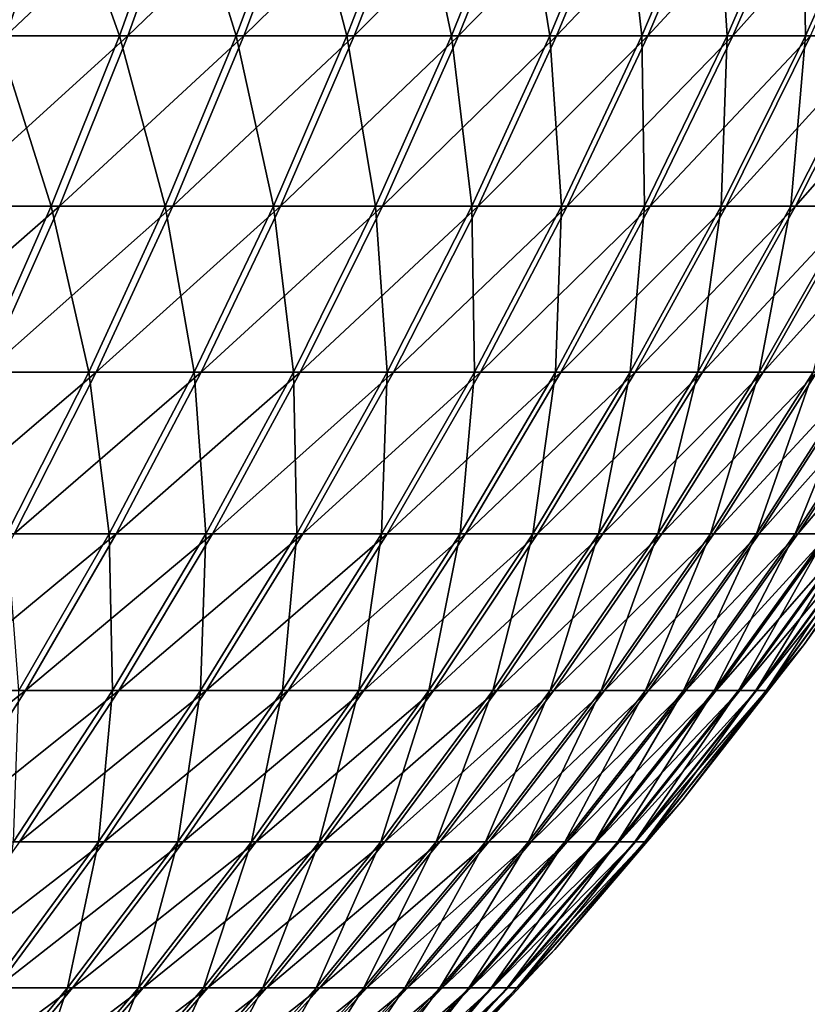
# Model space of a CAD drawing. Header units: millimetres. Extents: x -80 to 80, y -80 to 80.
# Tile 55 of 170: x 50 to 64, y -54 to -37. Entities that reach past the tile are written whole.
import ezdxf

# ---------------------------------------------------------------- set-up
doc = ezdxf.new("R2010")
doc.units = ezdxf.units.MM
doc.header["$LTSCALE"] = 13.670324
doc.layers.add('1', color=7, linetype='CONTINUOUS')
doc.layers.add('2', color=7, linetype='CONTINUOUS')

msp = doc.modelspace()

# ---------------------------------------------------------------- linework, layer by layer
at = {"layer": '1', "color": 7, "linetype": 'Continuous'}
for points in [[(49.735, -36.94, 50.615), (50.817, -33.809, 51.716), (47.446, -36.94, 52.767), (49.735, -36.94, 50.615)], [(47.446, -36.94, 52.767), (50.817, -33.809, 51.716), (48.478, -33.809, 53.915), (47.446, -36.94, 52.767)], [(51.928, -36.94, 48.363), (53.057, -33.809, 49.415), (49.735, -36.94, 50.615), (51.928, -36.94, 48.363)], [(49.735, -36.94, 50.615), (53.057, -33.809, 49.415), (50.817, -33.809, 51.716), (49.735, -36.94, 50.615)], [(54.018, -36.94, 46.016), (55.193, -33.809, 47.017), (51.928, -36.94, 48.363), (54.018, -36.94, 46.016)], [(51.928, -36.94, 48.363), (55.193, -33.809, 47.017), (53.057, -33.809, 49.415), (51.928, -36.94, 48.363)], [(56.003, -36.94, 43.579), (57.221, -33.809, 44.527), (54.018, -36.94, 46.016), (56.003, -36.94, 43.579)], [(54.018, -36.94, 46.016), (57.221, -33.809, 44.527), (55.193, -33.809, 47.017), (54.018, -36.94, 46.016)], [(57.877, -36.94, 41.057), (59.136, -33.809, 41.95), (56.003, -36.94, 43.579), (57.877, -36.94, 41.057)], [(56.003, -36.94, 43.579), (59.136, -33.809, 41.95), (57.221, -33.809, 44.527), (56.003, -36.94, 43.579)], [(59.638, -36.94, 38.454), (60.936, -33.809, 39.29), (57.877, -36.94, 41.057), (59.638, -36.94, 38.454)], [(57.877, -36.94, 41.057), (60.936, -33.809, 39.29), (59.136, -33.809, 41.95), (57.877, -36.94, 41.057)], [(61.283, -36.94, 35.776), (62.616, -33.809, 36.554), (59.638, -36.94, 38.454), (61.283, -36.94, 35.776)], [(59.638, -36.94, 38.454), (62.616, -33.809, 36.554), (60.936, -33.809, 39.29), (59.638, -36.94, 38.454)], [(62.807, -36.94, 33.027), (64.173, -33.809, 33.745), (61.283, -36.94, 35.776), (62.807, -36.94, 33.027)], [(61.283, -36.94, 35.776), (64.173, -33.809, 33.745), (62.616, -33.809, 36.554), (61.283, -36.94, 35.776)], [(64.207, -36.94, 30.214), (65.604, -33.809, 30.871), (62.807, -36.94, 33.027), (64.207, -36.94, 30.214)], [(62.807, -36.94, 33.027), (65.604, -33.809, 30.871), (64.173, -33.809, 33.745), (62.807, -36.94, 33.027)], [(50.699, -40, 47.219), (51.928, -36.94, 48.363), (48.559, -40, 49.417), (50.699, -40, 47.219)], [(48.559, -40, 49.417), (51.928, -36.94, 48.363), (49.735, -36.94, 50.615), (48.559, -40, 49.417)], [(52.74, -40, 44.927), (54.018, -36.94, 46.016), (50.699, -40, 47.219), (52.74, -40, 44.927)], [(50.699, -40, 47.219), (54.018, -36.94, 46.016), (51.928, -36.94, 48.363), (50.699, -40, 47.219)], [(54.678, -40, 42.548), (56.003, -36.94, 43.579), (52.74, -40, 44.927), (54.678, -40, 42.548)], [(52.74, -40, 44.927), (56.003, -36.94, 43.579), (54.018, -36.94, 46.016), (52.74, -40, 44.927)], [(56.508, -40, 40.085), (57.877, -36.94, 41.057), (54.678, -40, 42.548), (56.508, -40, 40.085)], [(54.678, -40, 42.548), (57.877, -36.94, 41.057), (56.003, -36.94, 43.579), (54.678, -40, 42.548)], [(58.227, -40, 37.544), (59.638, -36.94, 38.454), (56.508, -40, 40.085), (58.227, -40, 37.544)], [(56.508, -40, 40.085), (59.638, -36.94, 38.454), (57.877, -36.94, 41.057), (56.508, -40, 40.085)], [(59.833, -40, 34.929), (61.283, -36.94, 35.776), (58.227, -40, 37.544), (59.833, -40, 34.929)], [(58.227, -40, 37.544), (61.283, -36.94, 35.776), (59.638, -36.94, 38.454), (58.227, -40, 37.544)], [(61.321, -40, 32.246), (62.807, -36.94, 33.027), (59.833, -40, 34.929), (61.321, -40, 32.246)], [(59.833, -40, 34.929), (62.807, -36.94, 33.027), (61.283, -36.94, 35.776), (59.833, -40, 34.929)], [(62.688, -40, 29.499), (64.207, -36.94, 30.214), (61.321, -40, 32.246), (62.688, -40, 29.499)], [(61.321, -40, 32.246), (64.207, -36.94, 30.214), (62.807, -36.94, 33.027), (61.321, -40, 32.246)], [(63.933, -40, 26.694), (65.482, -36.94, 27.341), (62.688, -40, 29.499), (63.933, -40, 26.694)], [(62.688, -40, 29.499), (65.482, -36.94, 27.341), (64.207, -36.94, 30.214), (62.688, -40, 29.499)], [(65.052, -40, 23.837), (66.629, -36.94, 24.415), (63.933, -40, 26.694), (65.052, -40, 23.837)], [(63.933, -40, 26.694), (66.629, -36.94, 24.415), (65.482, -36.94, 27.341), (63.933, -40, 26.694)], [(49.374, -42.984, 45.985), (50.699, -40, 47.219), (47.29, -42.984, 48.126), (49.374, -42.984, 45.985)], [(47.29, -42.984, 48.126), (50.699, -40, 47.219), (48.559, -40, 49.417), (47.29, -42.984, 48.126)], [(51.362, -42.984, 43.753), (52.74, -40, 44.927), (49.374, -42.984, 45.985), (51.362, -42.984, 43.753)], [(49.374, -42.984, 45.985), (52.74, -40, 44.927), (50.699, -40, 47.219), (49.374, -42.984, 45.985)], [(53.249, -42.984, 41.436), (54.678, -40, 42.548), (51.362, -42.984, 43.753), (53.249, -42.984, 41.436)], [(51.362, -42.984, 43.753), (54.678, -40, 42.548), (52.74, -40, 44.927), (51.362, -42.984, 43.753)], [(55.031, -42.984, 39.038), (56.508, -40, 40.085), (53.249, -42.984, 41.436), (55.031, -42.984, 39.038)], [(53.249, -42.984, 41.436), (56.508, -40, 40.085), (54.678, -40, 42.548), (53.249, -42.984, 41.436)], [(56.706, -42.984, 36.563), (58.227, -40, 37.544), (55.031, -42.984, 39.038), (56.706, -42.984, 36.563)], [(55.031, -42.984, 39.038), (58.227, -40, 37.544), (56.508, -40, 40.085), (55.031, -42.984, 39.038)], [(58.269, -42.984, 34.016), (59.833, -40, 34.929), (56.706, -42.984, 36.563), (58.269, -42.984, 34.016)], [(56.706, -42.984, 36.563), (59.833, -40, 34.929), (58.227, -40, 37.544), (56.706, -42.984, 36.563)], [(59.718, -42.984, 31.403), (61.321, -40, 32.246), (58.269, -42.984, 34.016), (59.718, -42.984, 31.403)], [(58.269, -42.984, 34.016), (61.321, -40, 32.246), (59.833, -40, 34.929), (58.269, -42.984, 34.016)], [(61.05, -42.984, 28.728), (62.688, -40, 29.499), (59.718, -42.984, 31.403), (61.05, -42.984, 28.728)], [(59.718, -42.984, 31.403), (62.688, -40, 29.499), (61.321, -40, 32.246), (59.718, -42.984, 31.403)], [(62.262, -42.984, 25.997), (63.933, -40, 26.694), (61.05, -42.984, 28.728), (62.262, -42.984, 25.997)], [(61.05, -42.984, 28.728), (63.933, -40, 26.694), (62.688, -40, 29.499), (61.05, -42.984, 28.728)], [(63.352, -42.984, 23.214), (65.052, -40, 23.837), (62.262, -42.984, 25.997), (63.352, -42.984, 23.214)], [(62.262, -42.984, 25.997), (65.052, -40, 23.837), (63.933, -40, 26.694), (62.262, -42.984, 25.997)], [(64.318, -42.984, 20.386), (66.044, -40, 20.934), (63.352, -42.984, 23.214), (64.318, -42.984, 20.386)], [(63.352, -42.984, 23.214), (66.044, -40, 20.934), (65.052, -40, 23.837), (63.352, -42.984, 23.214)], [(49.886, -45.886, 42.496), (51.362, -42.984, 43.753), (47.955, -45.886, 44.663), (49.886, -45.886, 42.496)], [(47.955, -45.886, 44.663), (51.362, -42.984, 43.753), (49.374, -42.984, 45.985), (47.955, -45.886, 44.663)], [(51.718, -45.886, 40.245), (53.249, -42.984, 41.436), (49.886, -45.886, 42.496), (51.718, -45.886, 40.245)], [(49.886, -45.886, 42.496), (53.249, -42.984, 41.436), (51.362, -42.984, 43.753), (49.886, -45.886, 42.496)], [(53.45, -45.886, 37.916), (55.031, -42.984, 39.038), (51.718, -45.886, 40.245), (53.45, -45.886, 37.916)], [(51.718, -45.886, 40.245), (55.031, -42.984, 39.038), (53.249, -42.984, 41.436), (51.718, -45.886, 40.245)], [(55.076, -45.886, 35.512), (56.706, -42.984, 36.563), (53.45, -45.886, 37.916), (55.076, -45.886, 35.512)], [(53.45, -45.886, 37.916), (56.706, -42.984, 36.563), (55.031, -42.984, 39.038), (53.45, -45.886, 37.916)], [(56.594, -45.886, 33.039), (58.269, -42.984, 34.016), (55.076, -45.886, 35.512), (56.594, -45.886, 33.039)], [(55.076, -45.886, 35.512), (58.269, -42.984, 34.016), (56.706, -42.984, 36.563), (55.076, -45.886, 35.512)], [(58.002, -45.886, 30.5), (59.718, -42.984, 31.403), (56.594, -45.886, 33.039), (58.002, -45.886, 30.5)], [(56.594, -45.886, 33.039), (59.718, -42.984, 31.403), (58.269, -42.984, 34.016), (56.594, -45.886, 33.039)], [(59.295, -45.886, 27.902), (61.05, -42.984, 28.728), (58.002, -45.886, 30.5), (59.295, -45.886, 27.902)], [(58.002, -45.886, 30.5), (61.05, -42.984, 28.728), (59.718, -42.984, 31.403), (58.002, -45.886, 30.5)], [(60.473, -45.886, 25.249), (62.262, -42.984, 25.997), (59.295, -45.886, 27.902), (60.473, -45.886, 25.249)], [(59.295, -45.886, 27.902), (62.262, -42.984, 25.997), (61.05, -42.984, 28.728), (59.295, -45.886, 27.902)], [(61.531, -45.886, 22.547), (63.352, -42.984, 23.214), (60.473, -45.886, 25.249), (61.531, -45.886, 22.547)], [(60.473, -45.886, 25.249), (63.352, -42.984, 23.214), (62.262, -42.984, 25.997), (60.473, -45.886, 25.249)], [(62.469, -45.886, 19.801), (64.318, -42.984, 20.386), (61.531, -45.886, 22.547), (62.469, -45.886, 19.801)], [(61.531, -45.886, 22.547), (64.318, -42.984, 20.386), (63.352, -42.984, 23.214), (61.531, -45.886, 22.547)], [(63.285, -45.886, 17.015), (65.157, -42.984, 17.519), (62.469, -45.886, 19.801), (63.285, -45.886, 17.015)], [(62.469, -45.886, 19.801), (65.157, -42.984, 17.519), (64.318, -42.984, 20.386), (62.469, -45.886, 19.801)], [(63.976, -45.886, 14.196), (65.869, -42.984, 14.616), (63.285, -45.886, 17.015), (63.976, -45.886, 14.196)], [(63.285, -45.886, 17.015), (65.869, -42.984, 14.616), (65.157, -42.984, 17.519), (63.285, -45.886, 17.015)], [(64.542, -45.886, 11.35), (66.452, -42.984, 11.686), (63.976, -45.886, 14.196), (64.542, -45.886, 11.35)], [(63.976, -45.886, 14.196), (66.452, -42.984, 11.686), (65.869, -42.984, 14.616), (63.976, -45.886, 14.196)], [(66.147, -44.996), (65.477, -45.886, 2.699), (64.091, -47.878), (66.147, -44.996)], [(50.089, -48.701, 38.978), (51.718, -45.886, 40.245), (48.315, -48.701, 41.157), (50.089, -48.701, 38.978)], [(48.315, -48.701, 41.157), (51.718, -45.886, 40.245), (49.886, -45.886, 42.496), (48.315, -48.701, 41.157)], [(51.766, -48.701, 36.722), (53.45, -45.886, 37.916), (50.089, -48.701, 38.978), (51.766, -48.701, 36.722)], [(50.089, -48.701, 38.978), (53.45, -45.886, 37.916), (51.718, -45.886, 40.245), (50.089, -48.701, 38.978)], [(53.341, -48.701, 34.394), (55.076, -45.886, 35.512), (51.766, -48.701, 36.722), (53.341, -48.701, 34.394)], [(51.766, -48.701, 36.722), (55.076, -45.886, 35.512), (53.45, -45.886, 37.916), (51.766, -48.701, 36.722)], [(54.812, -48.701, 31.998), (56.594, -45.886, 33.039), (53.341, -48.701, 34.394), (54.812, -48.701, 31.998)], [(53.341, -48.701, 34.394), (56.594, -45.886, 33.039), (55.076, -45.886, 35.512), (53.341, -48.701, 34.394)], [(56.175, -48.701, 29.54), (58.002, -45.886, 30.5), (54.812, -48.701, 31.998), (56.175, -48.701, 29.54)], [(54.812, -48.701, 31.998), (58.002, -45.886, 30.5), (56.594, -45.886, 33.039), (54.812, -48.701, 31.998)], [(57.428, -48.701, 27.023), (59.295, -45.886, 27.902), (56.175, -48.701, 29.54), (57.428, -48.701, 27.023)], [(56.175, -48.701, 29.54), (59.295, -45.886, 27.902), (58.002, -45.886, 30.5), (56.175, -48.701, 29.54)], [(58.568, -48.701, 24.454), (60.473, -45.886, 25.249), (57.428, -48.701, 27.023), (58.568, -48.701, 24.454)], [(57.428, -48.701, 27.023), (60.473, -45.886, 25.249), (59.295, -45.886, 27.902), (57.428, -48.701, 27.023)], [(59.593, -48.701, 21.837), (61.531, -45.886, 22.547), (58.568, -48.701, 24.454), (59.593, -48.701, 21.837)], [(58.568, -48.701, 24.454), (61.531, -45.886, 22.547), (60.473, -45.886, 25.249), (58.568, -48.701, 24.454)], [(60.502, -48.701, 19.177), (62.469, -45.886, 19.801), (59.593, -48.701, 21.837), (60.502, -48.701, 19.177)], [(59.593, -48.701, 21.837), (62.469, -45.886, 19.801), (61.531, -45.886, 22.547), (59.593, -48.701, 21.837)], [(61.292, -48.701, 16.479), (63.285, -45.886, 17.015), (60.502, -48.701, 19.177), (61.292, -48.701, 16.479)], [(60.502, -48.701, 19.177), (63.285, -45.886, 17.015), (62.469, -45.886, 19.801), (60.502, -48.701, 19.177)], [(61.961, -48.701, 13.749), (63.976, -45.886, 14.196), (61.292, -48.701, 16.479), (61.961, -48.701, 13.749)], [(61.292, -48.701, 16.479), (63.976, -45.886, 14.196), (63.285, -45.886, 17.015), (61.292, -48.701, 16.479)], [(62.509, -48.701, 10.992), (64.542, -45.886, 11.35), (61.961, -48.701, 13.749), (62.509, -48.701, 10.992)], [(61.961, -48.701, 13.749), (64.542, -45.886, 11.35), (63.976, -45.886, 14.196), (61.961, -48.701, 13.749)], [(62.935, -48.701, 8.214), (64.981, -45.886, 8.481), (62.509, -48.701, 10.992), (62.935, -48.701, 8.214)], [(62.509, -48.701, 10.992), (64.981, -45.886, 8.481), (64.542, -45.886, 11.35), (62.509, -48.701, 10.992)], [(63.236, -48.701, 5.419), (65.293, -45.886, 5.595), (62.935, -48.701, 8.214), (63.236, -48.701, 5.419)], [(62.935, -48.701, 8.214), (65.293, -45.886, 5.595), (64.981, -45.886, 8.481), (62.935, -48.701, 8.214)], [(63.414, -48.701, 2.614), (65.477, -45.886, 2.699), (63.236, -48.701, 5.419), (63.414, -48.701, 2.614)], [(63.236, -48.701, 5.419), (65.477, -45.886, 2.699), (65.293, -45.886, 5.595), (63.236, -48.701, 5.419)], [(65.477, -45.886, 2.699), (63.414, -48.701, 2.614), (64.091, -47.878), (65.477, -45.886, 2.699)], [(64.091, -47.878), (63.414, -48.701, 2.614), (61.911, -50.666), (64.091, -47.878)], [(48.365, -51.423, 37.636), (50.089, -48.701, 38.978), (46.651, -51.423, 39.741), (48.365, -51.423, 37.636)], [(46.651, -51.423, 39.741), (50.089, -48.701, 38.978), (48.315, -48.701, 41.157), (46.651, -51.423, 39.741)], [(49.984, -51.423, 35.458), (51.766, -48.701, 36.722), (48.365, -51.423, 37.636), (49.984, -51.423, 35.458)], [(48.365, -51.423, 37.636), (51.766, -48.701, 36.722), (50.089, -48.701, 38.978), (48.365, -51.423, 37.636)], [(51.505, -51.423, 33.21), (53.341, -48.701, 34.394), (49.984, -51.423, 35.458), (51.505, -51.423, 33.21)], [(49.984, -51.423, 35.458), (53.341, -48.701, 34.394), (51.766, -48.701, 36.722), (49.984, -51.423, 35.458)], [(52.925, -51.423, 30.897), (54.812, -48.701, 31.998), (51.505, -51.423, 33.21), (52.925, -51.423, 30.897)], [(51.505, -51.423, 33.21), (54.812, -48.701, 31.998), (53.341, -48.701, 34.394), (51.505, -51.423, 33.21)], [(54.241, -51.423, 28.523), (56.175, -48.701, 29.54), (52.925, -51.423, 30.897), (54.241, -51.423, 28.523)], [(52.925, -51.423, 30.897), (56.175, -48.701, 29.54), (54.812, -48.701, 31.998), (52.925, -51.423, 30.897)], [(55.451, -51.423, 26.093), (57.428, -48.701, 27.023), (54.241, -51.423, 28.523), (55.451, -51.423, 26.093)], [(54.241, -51.423, 28.523), (57.428, -48.701, 27.023), (56.175, -48.701, 29.54), (54.241, -51.423, 28.523)], [(56.552, -51.423, 23.612), (58.568, -48.701, 24.454), (55.451, -51.423, 26.093), (56.552, -51.423, 23.612)], [(55.451, -51.423, 26.093), (58.568, -48.701, 24.454), (57.428, -48.701, 27.023), (55.451, -51.423, 26.093)], [(57.542, -51.423, 21.085), (59.593, -48.701, 21.837), (56.552, -51.423, 23.612), (57.542, -51.423, 21.085)], [(56.552, -51.423, 23.612), (59.593, -48.701, 21.837), (58.568, -48.701, 24.454), (56.552, -51.423, 23.612)], [(58.419, -51.423, 18.517), (60.502, -48.701, 19.177), (57.542, -51.423, 21.085), (58.419, -51.423, 18.517)], [(57.542, -51.423, 21.085), (60.502, -48.701, 19.177), (59.593, -48.701, 21.837), (57.542, -51.423, 21.085)], [(59.182, -51.423, 15.912), (61.292, -48.701, 16.479), (58.419, -51.423, 18.517), (59.182, -51.423, 15.912)], [(58.419, -51.423, 18.517), (61.292, -48.701, 16.479), (60.502, -48.701, 19.177), (58.419, -51.423, 18.517)], [(59.828, -51.423, 13.276), (61.961, -48.701, 13.749), (59.182, -51.423, 15.912), (59.828, -51.423, 13.276)], [(59.182, -51.423, 15.912), (61.961, -48.701, 13.749), (61.292, -48.701, 16.479), (59.182, -51.423, 15.912)], [(60.357, -51.423, 10.614), (62.509, -48.701, 10.992), (59.828, -51.423, 13.276), (60.357, -51.423, 10.614)], [(59.828, -51.423, 13.276), (62.509, -48.701, 10.992), (61.961, -48.701, 13.749), (59.828, -51.423, 13.276)], [(60.768, -51.423, 7.931), (62.935, -48.701, 8.214), (60.357, -51.423, 10.614), (60.768, -51.423, 7.931)], [(60.357, -51.423, 10.614), (62.935, -48.701, 8.214), (62.509, -48.701, 10.992), (60.357, -51.423, 10.614)], [(61.06, -51.423, 5.233), (63.236, -48.701, 5.419), (60.768, -51.423, 7.931), (61.06, -51.423, 5.233)], [(60.768, -51.423, 7.931), (63.236, -48.701, 5.419), (62.935, -48.701, 8.214), (60.768, -51.423, 7.931)], [(61.232, -51.423, 2.524), (63.414, -48.701, 2.614), (61.06, -51.423, 5.233), (61.232, -51.423, 2.524)], [(61.06, -51.423, 5.233), (63.414, -48.701, 2.614), (63.236, -48.701, 5.419), (61.06, -51.423, 5.233)], [(63.414, -48.701, 2.614), (61.232, -51.423, 2.524), (61.911, -50.666), (63.414, -48.701, 2.614)], [(61.911, -50.666), (61.232, -51.423, 2.524), (59.609, -53.355), (61.911, -50.666)], [(49.571, -54.047, 31.963), (51.505, -51.423, 33.21), (48.107, -54.047, 34.126), (49.571, -54.047, 31.963)], [(48.107, -54.047, 34.126), (51.505, -51.423, 33.21), (49.984, -51.423, 35.458), (48.107, -54.047, 34.126)], [(50.938, -54.047, 29.736), (52.925, -51.423, 30.897), (49.571, -54.047, 31.963), (50.938, -54.047, 29.736)], [(49.571, -54.047, 31.963), (52.925, -51.423, 30.897), (51.505, -51.423, 33.21), (49.571, -54.047, 31.963)], [(52.204, -54.047, 27.452), (54.241, -51.423, 28.523), (50.938, -54.047, 29.736), (52.204, -54.047, 27.452)], [(50.938, -54.047, 29.736), (54.241, -51.423, 28.523), (52.925, -51.423, 30.897), (50.938, -54.047, 29.736)], [(53.369, -54.047, 25.113), (55.451, -51.423, 26.093), (52.204, -54.047, 27.452), (53.369, -54.047, 25.113)], [(52.204, -54.047, 27.452), (55.451, -51.423, 26.093), (54.241, -51.423, 28.523), (52.204, -54.047, 27.452)], [(54.428, -54.047, 22.726), (56.552, -51.423, 23.612), (53.369, -54.047, 25.113), (54.428, -54.047, 22.726)], [(53.369, -54.047, 25.113), (56.552, -51.423, 23.612), (55.451, -51.423, 26.093), (53.369, -54.047, 25.113)], [(55.381, -54.047, 20.293), (57.542, -51.423, 21.085), (54.428, -54.047, 22.726), (55.381, -54.047, 20.293)], [(54.428, -54.047, 22.726), (57.542, -51.423, 21.085), (56.552, -51.423, 23.612), (54.428, -54.047, 22.726)], [(56.225, -54.047, 17.821), (58.419, -51.423, 18.517), (55.381, -54.047, 20.293), (56.225, -54.047, 17.821)], [(55.381, -54.047, 20.293), (58.419, -51.423, 18.517), (57.542, -51.423, 21.085), (55.381, -54.047, 20.293)], [(56.959, -54.047, 15.314), (59.182, -51.423, 15.912), (56.225, -54.047, 17.821), (56.959, -54.047, 15.314)], [(56.225, -54.047, 17.821), (59.182, -51.423, 15.912), (58.419, -51.423, 18.517), (56.225, -54.047, 17.821)], [(57.582, -54.047, 12.777), (59.828, -51.423, 13.276), (56.959, -54.047, 15.314), (57.582, -54.047, 12.777)], [(56.959, -54.047, 15.314), (59.828, -51.423, 13.276), (59.182, -51.423, 15.912), (56.959, -54.047, 15.314)], [(58.091, -54.047, 10.215), (60.357, -51.423, 10.614), (57.582, -54.047, 12.777), (58.091, -54.047, 10.215)], [(57.582, -54.047, 12.777), (60.357, -51.423, 10.614), (59.828, -51.423, 13.276), (57.582, -54.047, 12.777)], [(58.486, -54.047, 7.633), (60.768, -51.423, 7.931), (58.091, -54.047, 10.215), (58.486, -54.047, 7.633)], [(58.091, -54.047, 10.215), (60.768, -51.423, 7.931), (60.357, -51.423, 10.614), (58.091, -54.047, 10.215)], [(58.767, -54.047, 5.036), (61.06, -51.423, 5.233), (58.486, -54.047, 7.633), (58.767, -54.047, 5.036)], [(58.486, -54.047, 7.633), (61.06, -51.423, 5.233), (60.768, -51.423, 7.931), (58.486, -54.047, 7.633)], [(58.932, -54.047, 2.429), (61.232, -51.423, 2.524), (58.767, -54.047, 5.036), (58.932, -54.047, 2.429)], [(58.767, -54.047, 5.036), (61.232, -51.423, 2.524), (61.06, -51.423, 5.233), (58.767, -54.047, 5.036)], [(61.232, -51.423, 2.524), (58.932, -54.047, 2.429), (59.609, -53.355), (61.232, -51.423, 2.524)], [(59.609, -53.355), (58.932, -54.047, 2.429), (57.191, -55.939), (59.609, -53.355)], [(48.853, -56.569, 28.519), (50.938, -54.047, 29.736), (47.543, -56.569, 30.655), (48.853, -56.569, 28.519)], [(47.543, -56.569, 30.655), (50.938, -54.047, 29.736), (49.571, -54.047, 31.963), (47.543, -56.569, 30.655)], [(50.068, -56.569, 26.328), (52.204, -54.047, 27.452), (48.853, -56.569, 28.519), (50.068, -56.569, 26.328)], [(48.853, -56.569, 28.519), (52.204, -54.047, 27.452), (50.938, -54.047, 29.736), (48.853, -56.569, 28.519)], [(51.185, -56.569, 24.086), (53.369, -54.047, 25.113), (50.068, -56.569, 26.328), (51.185, -56.569, 24.086)], [(50.068, -56.569, 26.328), (53.369, -54.047, 25.113), (52.204, -54.047, 27.452), (50.068, -56.569, 26.328)], [(52.201, -56.569, 21.796), (54.428, -54.047, 22.726), (51.185, -56.569, 24.086), (52.201, -56.569, 21.796)], [(51.185, -56.569, 24.086), (54.428, -54.047, 22.726), (53.369, -54.047, 25.113), (51.185, -56.569, 24.086)], [(53.115, -56.569, 19.463), (55.381, -54.047, 20.293), (52.201, -56.569, 21.796), (53.115, -56.569, 19.463)], [(52.201, -56.569, 21.796), (55.381, -54.047, 20.293), (54.428, -54.047, 22.726), (52.201, -56.569, 21.796)], [(53.925, -56.569, 17.092), (56.225, -54.047, 17.821), (53.115, -56.569, 19.463), (53.925, -56.569, 17.092)], [(53.115, -56.569, 19.463), (56.225, -54.047, 17.821), (55.381, -54.047, 20.293), (53.115, -56.569, 19.463)], [(54.628, -56.569, 14.688), (56.959, -54.047, 15.314), (53.925, -56.569, 17.092), (54.628, -56.569, 14.688)], [(53.925, -56.569, 17.092), (56.959, -54.047, 15.314), (56.225, -54.047, 17.821), (53.925, -56.569, 17.092)], [(55.225, -56.569, 12.255), (57.582, -54.047, 12.777), (54.628, -56.569, 14.688), (55.225, -56.569, 12.255)], [(54.628, -56.569, 14.688), (57.582, -54.047, 12.777), (56.959, -54.047, 15.314), (54.628, -56.569, 14.688)], [(55.714, -56.569, 9.797), (58.091, -54.047, 10.215), (55.225, -56.569, 12.255), (55.714, -56.569, 9.797)], [(55.225, -56.569, 12.255), (58.091, -54.047, 10.215), (57.582, -54.047, 12.777), (55.225, -56.569, 12.255)], [(56.093, -56.569, 7.321), (58.486, -54.047, 7.633), (55.714, -56.569, 9.797), (56.093, -56.569, 7.321)], [(55.714, -56.569, 9.797), (58.486, -54.047, 7.633), (58.091, -54.047, 10.215), (55.714, -56.569, 9.797)], [(56.362, -56.569, 4.83), (58.767, -54.047, 5.036), (56.093, -56.569, 7.321), (56.362, -56.569, 4.83)], [(56.093, -56.569, 7.321), (58.767, -54.047, 5.036), (58.486, -54.047, 7.633), (56.093, -56.569, 7.321)], [(56.521, -56.569, 2.33), (58.932, -54.047, 2.429), (56.362, -56.569, 4.83), (56.521, -56.569, 2.33)], [(56.362, -56.569, 4.83), (58.932, -54.047, 2.429), (58.767, -54.047, 5.036), (56.362, -56.569, 4.83)], [(58.932, -54.047, 2.429), (56.521, -56.569, 2.33), (57.191, -55.939), (58.932, -54.047, 2.429)]]:
    msp.add_3dface(points, dxfattribs=at)
at = {"layer": '2', "color": 7, "linetype": 'Continuous'}
for points in [[(50.659, -33.809, -51.871), (49.581, -36.94, -50.766), (48.313, -33.809, -54.063), (50.659, -33.809, -51.871)], [(50.659, -33.809, -51.871), (51.78, -36.94, -48.521), (49.581, -36.94, -50.766), (50.659, -33.809, -51.871)], [(52.906, -33.809, -49.577), (51.78, -36.94, -48.521), (50.659, -33.809, -51.871), (52.906, -33.809, -49.577)], [(52.906, -33.809, -49.577), (53.877, -36.94, -46.181), (51.78, -36.94, -48.521), (52.906, -33.809, -49.577)], [(55.05, -33.809, -47.185), (53.877, -36.94, -46.181), (52.906, -33.809, -49.577), (55.05, -33.809, -47.185)], [(55.05, -33.809, -47.185), (55.869, -36.94, -43.75), (53.877, -36.94, -46.181), (55.05, -33.809, -47.185)], [(57.085, -33.809, -44.702), (55.869, -36.94, -43.75), (55.05, -33.809, -47.185), (57.085, -33.809, -44.702)], [(57.085, -33.809, -44.702), (57.752, -36.94, -41.233), (55.869, -36.94, -43.75), (57.085, -33.809, -44.702)], [(59.008, -33.809, -42.13), (57.752, -36.94, -41.233), (57.085, -33.809, -44.702), (59.008, -33.809, -42.13)], [(59.008, -33.809, -42.13), (59.521, -36.94, -38.636), (57.752, -36.94, -41.233), (59.008, -33.809, -42.13)], [(60.816, -33.809, -39.476), (59.521, -36.94, -38.636), (59.008, -33.809, -42.13), (60.816, -33.809, -39.476)], [(60.816, -33.809, -39.476), (61.173, -36.94, -35.962), (59.521, -36.94, -38.636), (60.816, -33.809, -39.476)], [(62.504, -33.809, -36.745), (61.173, -36.94, -35.962), (60.816, -33.809, -39.476), (62.504, -33.809, -36.745)], [(62.504, -33.809, -36.745), (62.705, -36.94, -33.219), (61.173, -36.94, -35.962), (62.504, -33.809, -36.745)], [(64.07, -33.809, -33.941), (62.705, -36.94, -33.219), (62.504, -33.809, -36.745), (64.07, -33.809, -33.941)], [(64.07, -33.809, -33.941), (64.115, -36.94, -30.41), (62.705, -36.94, -33.219), (64.07, -33.809, -33.941)], [(65.51, -33.809, -31.071), (64.115, -36.94, -30.41), (64.07, -33.809, -33.941), (65.51, -33.809, -31.071)], [(65.51, -33.809, -31.071), (65.398, -36.94, -27.541), (64.115, -36.94, -30.41), (65.51, -33.809, -31.071)], [(49.581, -36.94, -50.766), (50.555, -40, -47.373), (48.408, -40, -49.565), (49.581, -36.94, -50.766)], [(51.78, -36.94, -48.521), (50.555, -40, -47.373), (49.581, -36.94, -50.766), (51.78, -36.94, -48.521)], [(51.78, -36.94, -48.521), (52.603, -40, -45.088), (50.555, -40, -47.373), (51.78, -36.94, -48.521)], [(53.877, -36.94, -46.181), (52.603, -40, -45.088), (51.78, -36.94, -48.521), (53.877, -36.94, -46.181)], [(53.877, -36.94, -46.181), (54.548, -40, -42.715), (52.603, -40, -45.088), (53.877, -36.94, -46.181)], [(55.869, -36.94, -43.75), (54.548, -40, -42.715), (53.877, -36.94, -46.181), (55.869, -36.94, -43.75)], [(55.869, -36.94, -43.75), (56.385, -40, -40.258), (54.548, -40, -42.715), (55.869, -36.94, -43.75)], [(57.752, -36.94, -41.233), (56.385, -40, -40.258), (55.869, -36.94, -43.75), (57.752, -36.94, -41.233)], [(57.752, -36.94, -41.233), (58.113, -40, -37.722), (56.385, -40, -40.258), (57.752, -36.94, -41.233)], [(59.521, -36.94, -38.636), (58.113, -40, -37.722), (57.752, -36.94, -41.233), (59.521, -36.94, -38.636)], [(59.521, -36.94, -38.636), (59.726, -40, -35.112), (58.113, -40, -37.722), (59.521, -36.94, -38.636)], [(61.173, -36.94, -35.962), (59.726, -40, -35.112), (59.521, -36.94, -38.636), (61.173, -36.94, -35.962)], [(61.173, -36.94, -35.962), (61.222, -40, -32.433), (59.726, -40, -35.112), (61.173, -36.94, -35.962)], [(62.705, -36.94, -33.219), (61.222, -40, -32.433), (61.173, -36.94, -35.962), (62.705, -36.94, -33.219)], [(62.705, -36.94, -33.219), (62.598, -40, -29.69), (61.222, -40, -32.433), (62.705, -36.94, -33.219)], [(64.115, -36.94, -30.41), (63.851, -40, -26.889), (62.598, -40, -29.69), (64.115, -36.94, -30.41)], [(64.115, -36.94, -30.41), (62.598, -40, -29.69), (62.705, -36.94, -33.219), (64.115, -36.94, -30.41)], [(65.398, -36.94, -27.541), (64.979, -40, -24.036), (63.851, -40, -26.889), (65.398, -36.94, -27.541)], [(65.398, -36.94, -27.541), (63.851, -40, -26.889), (64.115, -36.94, -30.41), (65.398, -36.94, -27.541)], [(50.555, -40, -47.373), (49.233, -42.984, -46.135), (48.408, -40, -49.565), (50.555, -40, -47.373)], [(50.555, -40, -47.373), (51.228, -42.984, -43.91), (49.233, -42.984, -46.135), (50.555, -40, -47.373)], [(52.603, -40, -45.088), (51.228, -42.984, -43.91), (50.555, -40, -47.373), (52.603, -40, -45.088)], [(52.603, -40, -45.088), (53.122, -42.984, -41.599), (51.228, -42.984, -43.91), (52.603, -40, -45.088)], [(54.548, -40, -42.715), (53.122, -42.984, -41.599), (52.603, -40, -45.088), (54.548, -40, -42.715)], [(54.548, -40, -42.715), (54.912, -42.984, -39.206), (53.122, -42.984, -41.599), (54.548, -40, -42.715)], [(56.385, -40, -40.258), (54.912, -42.984, -39.206), (54.548, -40, -42.715), (56.385, -40, -40.258)], [(56.385, -40, -40.258), (56.594, -42.984, -36.736), (54.912, -42.984, -39.206), (56.385, -40, -40.258)], [(58.113, -40, -37.722), (56.594, -42.984, -36.736), (56.385, -40, -40.258), (58.113, -40, -37.722)], [(58.113, -40, -37.722), (58.165, -42.984, -34.194), (56.594, -42.984, -36.736), (58.113, -40, -37.722)], [(59.726, -40, -35.112), (58.165, -42.984, -34.194), (58.113, -40, -37.722), (59.726, -40, -35.112)], [(59.726, -40, -35.112), (59.622, -42.984, -31.585), (58.165, -42.984, -34.194), (59.726, -40, -35.112)], [(61.222, -40, -32.433), (60.962, -42.984, -28.914), (59.622, -42.984, -31.585), (61.222, -40, -32.433)], [(61.222, -40, -32.433), (59.622, -42.984, -31.585), (59.726, -40, -35.112), (61.222, -40, -32.433)], [(62.598, -40, -29.69), (62.182, -42.984, -26.187), (60.962, -42.984, -28.914), (62.598, -40, -29.69)], [(62.598, -40, -29.69), (60.962, -42.984, -28.914), (61.222, -40, -32.433), (62.598, -40, -29.69)], [(63.851, -40, -26.889), (63.281, -42.984, -23.408), (62.182, -42.984, -26.187), (63.851, -40, -26.889)], [(63.851, -40, -26.889), (62.182, -42.984, -26.187), (62.598, -40, -29.69), (63.851, -40, -26.889)], [(64.979, -40, -24.036), (64.255, -42.984, -20.583), (63.281, -42.984, -23.408), (64.979, -40, -24.036)], [(64.979, -40, -24.036), (63.281, -42.984, -23.408), (63.851, -40, -26.889), (64.979, -40, -24.036)], [(51.228, -42.984, -43.91), (49.756, -45.886, -42.648), (49.233, -42.984, -46.135), (51.228, -42.984, -43.91)], [(51.228, -42.984, -43.91), (51.595, -45.886, -40.403), (49.756, -45.886, -42.648), (51.228, -42.984, -43.91)], [(53.122, -42.984, -41.599), (51.595, -45.886, -40.403), (51.228, -42.984, -43.91), (53.122, -42.984, -41.599)], [(53.122, -42.984, -41.599), (53.334, -45.886, -38.079), (51.595, -45.886, -40.403), (53.122, -42.984, -41.599)], [(54.912, -42.984, -39.206), (53.334, -45.886, -38.079), (53.122, -42.984, -41.599), (54.912, -42.984, -39.206)], [(54.912, -42.984, -39.206), (54.967, -45.886, -35.68), (53.334, -45.886, -38.079), (54.912, -42.984, -39.206)], [(56.594, -42.984, -36.736), (54.967, -45.886, -35.68), (54.912, -42.984, -39.206), (56.594, -42.984, -36.736)], [(56.594, -42.984, -36.736), (56.493, -45.886, -33.211), (54.967, -45.886, -35.68), (56.594, -42.984, -36.736)], [(58.165, -42.984, -34.194), (57.908, -45.886, -30.677), (56.493, -45.886, -33.211), (58.165, -42.984, -34.194)], [(58.165, -42.984, -34.194), (56.493, -45.886, -33.211), (56.594, -42.984, -36.736), (58.165, -42.984, -34.194)], [(59.622, -42.984, -31.585), (59.21, -45.886, -28.083), (57.908, -45.886, -30.677), (59.622, -42.984, -31.585)], [(59.622, -42.984, -31.585), (57.908, -45.886, -30.677), (58.165, -42.984, -34.194), (59.622, -42.984, -31.585)], [(60.962, -42.984, -28.914), (60.395, -45.886, -25.434), (59.21, -45.886, -28.083), (60.962, -42.984, -28.914)], [(60.962, -42.984, -28.914), (59.21, -45.886, -28.083), (59.622, -42.984, -31.585), (60.962, -42.984, -28.914)], [(62.182, -42.984, -26.187), (61.462, -45.886, -22.735), (60.395, -45.886, -25.434), (62.182, -42.984, -26.187)], [(62.182, -42.984, -26.187), (60.395, -45.886, -25.434), (60.962, -42.984, -28.914), (62.182, -42.984, -26.187)], [(63.281, -42.984, -23.408), (62.408, -45.886, -19.991), (61.462, -45.886, -22.735), (63.281, -42.984, -23.408)], [(63.281, -42.984, -23.408), (61.462, -45.886, -22.735), (62.182, -42.984, -26.187), (63.281, -42.984, -23.408)], [(64.255, -42.984, -20.583), (63.232, -45.886, -17.208), (62.408, -45.886, -19.991), (64.255, -42.984, -20.583)], [(64.255, -42.984, -20.583), (62.408, -45.886, -19.991), (63.281, -42.984, -23.408), (64.255, -42.984, -20.583)], [(65.104, -42.984, -17.717), (63.932, -45.886, -14.392), (63.232, -45.886, -17.208), (65.104, -42.984, -17.717)], [(65.104, -42.984, -17.717), (63.232, -45.886, -17.208), (64.255, -42.984, -20.583), (65.104, -42.984, -17.717)], [(65.824, -42.984, -14.817), (64.507, -45.886, -11.547), (63.932, -45.886, -14.392), (65.824, -42.984, -14.817)], [(65.824, -42.984, -14.817), (63.932, -45.886, -14.392), (65.104, -42.984, -17.717), (65.824, -42.984, -14.817)], [(66.147, -44.996), (64.091, -47.878), (65.468, -45.886, -2.899), (66.147, -44.996)], [(51.595, -45.886, -40.403), (49.97, -48.701, -39.131), (49.756, -45.886, -42.648), (51.595, -45.886, -40.403)], [(51.595, -45.886, -40.403), (51.654, -48.701, -36.88), (49.97, -48.701, -39.131), (51.595, -45.886, -40.403)], [(53.334, -45.886, -38.079), (51.654, -48.701, -36.88), (51.595, -45.886, -40.403), (53.334, -45.886, -38.079)], [(53.334, -45.886, -38.079), (53.236, -48.701, -34.556), (51.654, -48.701, -36.88), (53.334, -45.886, -38.079)], [(54.967, -45.886, -35.68), (54.714, -48.701, -32.165), (53.236, -48.701, -34.556), (54.967, -45.886, -35.68)], [(54.967, -45.886, -35.68), (53.236, -48.701, -34.556), (53.334, -45.886, -38.079), (54.967, -45.886, -35.68)], [(56.493, -45.886, -33.211), (56.085, -48.701, -29.711), (54.714, -48.701, -32.165), (56.493, -45.886, -33.211)], [(56.493, -45.886, -33.211), (54.714, -48.701, -32.165), (54.967, -45.886, -35.68), (56.493, -45.886, -33.211)], [(57.908, -45.886, -30.677), (57.345, -48.701, -27.199), (56.085, -48.701, -29.711), (57.908, -45.886, -30.677)], [(57.908, -45.886, -30.677), (56.085, -48.701, -29.711), (56.493, -45.886, -33.211), (57.908, -45.886, -30.677)], [(59.21, -45.886, -28.083), (58.493, -48.701, -24.633), (57.345, -48.701, -27.199), (59.21, -45.886, -28.083)], [(59.21, -45.886, -28.083), (57.345, -48.701, -27.199), (57.908, -45.886, -30.677), (59.21, -45.886, -28.083)], [(60.395, -45.886, -25.434), (59.526, -48.701, -22.019), (58.493, -48.701, -24.633), (60.395, -45.886, -25.434)], [(60.395, -45.886, -25.434), (58.493, -48.701, -24.633), (59.21, -45.886, -28.083), (60.395, -45.886, -25.434)], [(61.462, -45.886, -22.735), (60.443, -48.701, -19.362), (59.526, -48.701, -22.019), (61.462, -45.886, -22.735)], [(61.462, -45.886, -22.735), (59.526, -48.701, -22.019), (60.395, -45.886, -25.434), (61.462, -45.886, -22.735)], [(62.408, -45.886, -19.991), (61.241, -48.701, -16.666), (60.443, -48.701, -19.362), (62.408, -45.886, -19.991)], [(62.408, -45.886, -19.991), (60.443, -48.701, -19.362), (61.462, -45.886, -22.735), (62.408, -45.886, -19.991)], [(63.232, -45.886, -17.208), (61.919, -48.701, -13.938), (61.241, -48.701, -16.666), (63.232, -45.886, -17.208)], [(63.232, -45.886, -17.208), (61.241, -48.701, -16.666), (62.408, -45.886, -19.991), (63.232, -45.886, -17.208)], [(63.932, -45.886, -14.392), (62.475, -48.701, -11.183), (61.919, -48.701, -13.938), (63.932, -45.886, -14.392)], [(63.932, -45.886, -14.392), (61.919, -48.701, -13.938), (63.232, -45.886, -17.208), (63.932, -45.886, -14.392)], [(64.507, -45.886, -11.547), (62.909, -48.701, -8.406), (62.475, -48.701, -11.183), (64.507, -45.886, -11.547)], [(64.507, -45.886, -11.547), (62.475, -48.701, -11.183), (63.932, -45.886, -14.392), (64.507, -45.886, -11.547)], [(64.955, -45.886, -8.679), (63.22, -48.701, -5.612), (62.909, -48.701, -8.406), (64.955, -45.886, -8.679)], [(64.955, -45.886, -8.679), (62.909, -48.701, -8.406), (64.507, -45.886, -11.547), (64.955, -45.886, -8.679)], [(65.275, -45.886, -5.795), (63.406, -48.701, -2.807), (63.22, -48.701, -5.612), (65.275, -45.886, -5.795)], [(65.275, -45.886, -5.795), (63.22, -48.701, -5.612), (64.955, -45.886, -8.679), (65.275, -45.886, -5.795)], [(65.468, -45.886, -2.899), (64.091, -47.878), (63.406, -48.701, -2.807), (65.468, -45.886, -2.899)], [(65.468, -45.886, -2.899), (63.406, -48.701, -2.807), (65.275, -45.886, -5.795), (65.468, -45.886, -2.899)], [(64.091, -47.878), (61.911, -50.666), (63.406, -48.701, -2.807), (64.091, -47.878)], [(51.654, -48.701, -36.88), (51.404, -51.423, -33.367), (49.876, -51.423, -35.61), (51.654, -48.701, -36.88)], [(51.654, -48.701, -36.88), (49.876, -51.423, -35.61), (49.97, -48.701, -39.131), (51.654, -48.701, -36.88)], [(53.236, -48.701, -34.556), (52.831, -51.423, -31.058), (51.404, -51.423, -33.367), (53.236, -48.701, -34.556)], [(53.236, -48.701, -34.556), (51.404, -51.423, -33.367), (51.654, -48.701, -36.88), (53.236, -48.701, -34.556)], [(54.714, -48.701, -32.165), (54.154, -51.423, -28.688), (52.831, -51.423, -31.058), (54.714, -48.701, -32.165)], [(54.714, -48.701, -32.165), (52.831, -51.423, -31.058), (53.236, -48.701, -34.556), (54.714, -48.701, -32.165)], [(56.085, -48.701, -29.711), (55.371, -51.423, -26.262), (54.154, -51.423, -28.688), (56.085, -48.701, -29.711)], [(56.085, -48.701, -29.711), (54.154, -51.423, -28.688), (54.714, -48.701, -32.165), (56.085, -48.701, -29.711)], [(57.345, -48.701, -27.199), (56.48, -51.423, -23.785), (55.371, -51.423, -26.262), (57.345, -48.701, -27.199)], [(57.345, -48.701, -27.199), (55.371, -51.423, -26.262), (56.085, -48.701, -29.711), (57.345, -48.701, -27.199)], [(58.493, -48.701, -24.633), (57.477, -51.423, -21.261), (56.48, -51.423, -23.785), (58.493, -48.701, -24.633)], [(58.493, -48.701, -24.633), (56.48, -51.423, -23.785), (57.345, -48.701, -27.199), (58.493, -48.701, -24.633)], [(59.526, -48.701, -22.019), (58.362, -51.423, -18.695), (57.477, -51.423, -21.261), (59.526, -48.701, -22.019)], [(59.526, -48.701, -22.019), (57.477, -51.423, -21.261), (58.493, -48.701, -24.633), (59.526, -48.701, -22.019)], [(60.443, -48.701, -19.362), (59.133, -51.423, -16.093), (58.362, -51.423, -18.695), (60.443, -48.701, -19.362)], [(60.443, -48.701, -19.362), (58.362, -51.423, -18.695), (59.526, -48.701, -22.019), (60.443, -48.701, -19.362)], [(61.241, -48.701, -16.666), (59.787, -51.423, -13.459), (59.133, -51.423, -16.093), (61.241, -48.701, -16.666)], [(61.241, -48.701, -16.666), (59.133, -51.423, -16.093), (60.443, -48.701, -19.362), (61.241, -48.701, -16.666)], [(61.919, -48.701, -13.938), (60.325, -51.423, -10.798), (59.787, -51.423, -13.459), (61.919, -48.701, -13.938)], [(61.919, -48.701, -13.938), (59.787, -51.423, -13.459), (61.241, -48.701, -16.666), (61.919, -48.701, -13.938)], [(62.475, -48.701, -11.183), (60.744, -51.423, -8.116), (60.325, -51.423, -10.798), (62.475, -48.701, -11.183)], [(62.475, -48.701, -11.183), (60.325, -51.423, -10.798), (61.919, -48.701, -13.938), (62.475, -48.701, -11.183)], [(62.909, -48.701, -8.406), (61.044, -51.423, -5.419), (60.744, -51.423, -8.116), (62.909, -48.701, -8.406)], [(62.909, -48.701, -8.406), (60.744, -51.423, -8.116), (62.475, -48.701, -11.183), (62.909, -48.701, -8.406)], [(63.22, -48.701, -5.612), (61.224, -51.423, -2.711), (61.044, -51.423, -5.419), (63.22, -48.701, -5.612)], [(63.22, -48.701, -5.612), (61.044, -51.423, -5.419), (62.909, -48.701, -8.406), (63.22, -48.701, -5.612)], [(63.406, -48.701, -2.807), (61.911, -50.666), (61.224, -51.423, -2.711), (63.406, -48.701, -2.807)], [(63.406, -48.701, -2.807), (61.224, -51.423, -2.711), (63.22, -48.701, -5.612), (63.406, -48.701, -2.807)], [(61.911, -50.666), (59.609, -53.355), (61.224, -51.423, -2.711), (61.911, -50.666)], [(51.404, -51.423, -33.367), (50.847, -54.047, -29.892), (49.473, -54.047, -32.114), (51.404, -51.423, -33.367)], [(51.404, -51.423, -33.367), (49.473, -54.047, -32.114), (49.876, -51.423, -35.61), (51.404, -51.423, -33.367)], [(52.831, -51.423, -31.058), (52.12, -54.047, -27.611), (50.847, -54.047, -29.892), (52.831, -51.423, -31.058)], [(52.831, -51.423, -31.058), (50.847, -54.047, -29.892), (51.404, -51.423, -33.367), (52.831, -51.423, -31.058)], [(54.154, -51.423, -28.688), (53.292, -54.047, -25.276), (52.12, -54.047, -27.611), (54.154, -51.423, -28.688)], [(54.154, -51.423, -28.688), (52.12, -54.047, -27.611), (52.831, -51.423, -31.058), (54.154, -51.423, -28.688)], [(55.371, -51.423, -26.262), (54.359, -54.047, -22.892), (53.292, -54.047, -25.276), (55.371, -51.423, -26.262)], [(55.371, -51.423, -26.262), (53.292, -54.047, -25.276), (54.154, -51.423, -28.688), (55.371, -51.423, -26.262)], [(56.48, -51.423, -23.785), (55.319, -54.047, -20.462), (54.359, -54.047, -22.892), (56.48, -51.423, -23.785)], [(56.48, -51.423, -23.785), (54.359, -54.047, -22.892), (55.371, -51.423, -26.262), (56.48, -51.423, -23.785)], [(57.477, -51.423, -21.261), (56.171, -54.047, -17.993), (55.319, -54.047, -20.462), (57.477, -51.423, -21.261)], [(57.477, -51.423, -21.261), (55.319, -54.047, -20.462), (56.48, -51.423, -23.785), (57.477, -51.423, -21.261)], [(58.362, -51.423, -18.695), (56.912, -54.047, -15.488), (56.171, -54.047, -17.993), (58.362, -51.423, -18.695)], [(58.362, -51.423, -18.695), (56.171, -54.047, -17.993), (57.477, -51.423, -21.261), (58.362, -51.423, -18.695)], [(59.133, -51.423, -16.093), (57.542, -54.047, -12.953), (56.912, -54.047, -15.488), (59.133, -51.423, -16.093)], [(59.133, -51.423, -16.093), (56.912, -54.047, -15.488), (58.362, -51.423, -18.695), (59.133, -51.423, -16.093)], [(59.787, -51.423, -13.459), (58.059, -54.047, -10.393), (57.542, -54.047, -12.953), (59.787, -51.423, -13.459)], [(59.787, -51.423, -13.459), (57.542, -54.047, -12.953), (59.133, -51.423, -16.093), (59.787, -51.423, -13.459)], [(60.325, -51.423, -10.798), (58.463, -54.047, -7.812), (58.059, -54.047, -10.393), (60.325, -51.423, -10.798)], [(60.325, -51.423, -10.798), (58.059, -54.047, -10.393), (59.787, -51.423, -13.459), (60.325, -51.423, -10.798)], [(60.744, -51.423, -8.116), (58.751, -54.047, -5.215), (58.463, -54.047, -7.812), (60.744, -51.423, -8.116)], [(60.744, -51.423, -8.116), (58.463, -54.047, -7.812), (60.325, -51.423, -10.798), (60.744, -51.423, -8.116)], [(61.044, -51.423, -5.419), (58.924, -54.047, -2.609), (58.751, -54.047, -5.215), (61.044, -51.423, -5.419)], [(61.044, -51.423, -5.419), (58.751, -54.047, -5.215), (60.744, -51.423, -8.116), (61.044, -51.423, -5.419)], [(61.224, -51.423, -2.711), (59.609, -53.355), (58.924, -54.047, -2.609), (61.224, -51.423, -2.711)], [(61.224, -51.423, -2.711), (58.924, -54.047, -2.609), (61.044, -51.423, -5.419), (61.224, -51.423, -2.711)], [(59.609, -53.355), (57.191, -55.939), (58.924, -54.047, -2.609), (59.609, -53.355)], [(50.847, -54.047, -29.892), (49.987, -56.569, -26.481), (48.766, -56.569, -28.669), (50.847, -54.047, -29.892)], [(50.847, -54.047, -29.892), (48.766, -56.569, -28.669), (49.473, -54.047, -32.114), (50.847, -54.047, -29.892)], [(52.12, -54.047, -27.611), (51.111, -56.569, -24.242), (49.987, -56.569, -26.481), (52.12, -54.047, -27.611)], [(52.12, -54.047, -27.611), (49.987, -56.569, -26.481), (50.847, -54.047, -29.892), (52.12, -54.047, -27.611)], [(53.292, -54.047, -25.276), (52.134, -56.569, -21.955), (51.111, -56.569, -24.242), (53.292, -54.047, -25.276)], [(53.292, -54.047, -25.276), (51.111, -56.569, -24.242), (52.12, -54.047, -27.611), (53.292, -54.047, -25.276)], [(54.359, -54.047, -22.892), (53.055, -56.569, -19.625), (52.134, -56.569, -21.955), (54.359, -54.047, -22.892)], [(54.359, -54.047, -22.892), (52.134, -56.569, -21.955), (53.292, -54.047, -25.276), (54.359, -54.047, -22.892)], [(55.319, -54.047, -20.462), (53.872, -56.569, -17.257), (53.055, -56.569, -19.625), (55.319, -54.047, -20.462)], [(55.319, -54.047, -20.462), (53.055, -56.569, -19.625), (54.359, -54.047, -22.892), (55.319, -54.047, -20.462)], [(56.171, -54.047, -17.993), (54.583, -56.569, -14.854), (53.872, -56.569, -17.257), (56.171, -54.047, -17.993)], [(56.171, -54.047, -17.993), (53.872, -56.569, -17.257), (55.319, -54.047, -20.462), (56.171, -54.047, -17.993)], [(56.912, -54.047, -15.488), (55.188, -56.569, -12.423), (54.583, -56.569, -14.854), (56.912, -54.047, -15.488)], [(56.912, -54.047, -15.488), (54.583, -56.569, -14.854), (56.171, -54.047, -17.993), (56.912, -54.047, -15.488)], [(57.542, -54.047, -12.953), (55.684, -56.569, -9.967), (55.188, -56.569, -12.423), (57.542, -54.047, -12.953)], [(57.542, -54.047, -12.953), (55.188, -56.569, -12.423), (56.912, -54.047, -15.488), (57.542, -54.047, -12.953)], [(58.059, -54.047, -10.393), (56.07, -56.569, -7.492), (55.684, -56.569, -9.967), (58.059, -54.047, -10.393)], [(58.059, -54.047, -10.393), (55.684, -56.569, -9.967), (57.542, -54.047, -12.953), (58.059, -54.047, -10.393)], [(58.463, -54.047, -7.812), (56.347, -56.569, -5.002), (56.07, -56.569, -7.492), (58.463, -54.047, -7.812)], [(58.463, -54.047, -7.812), (56.07, -56.569, -7.492), (58.059, -54.047, -10.393), (58.463, -54.047, -7.812)], [(58.751, -54.047, -5.215), (56.513, -56.569, -2.502), (56.347, -56.569, -5.002), (58.751, -54.047, -5.215)], [(58.751, -54.047, -5.215), (56.347, -56.569, -5.002), (58.463, -54.047, -7.812), (58.751, -54.047, -5.215)], [(58.924, -54.047, -2.609), (57.191, -55.939), (56.513, -56.569, -2.502), (58.924, -54.047, -2.609)], [(58.924, -54.047, -2.609), (56.513, -56.569, -2.502), (58.751, -54.047, -5.215), (58.924, -54.047, -2.609)]]:
    msp.add_3dface(points, dxfattribs=at)

doc.saveas('drawing.dxf')
